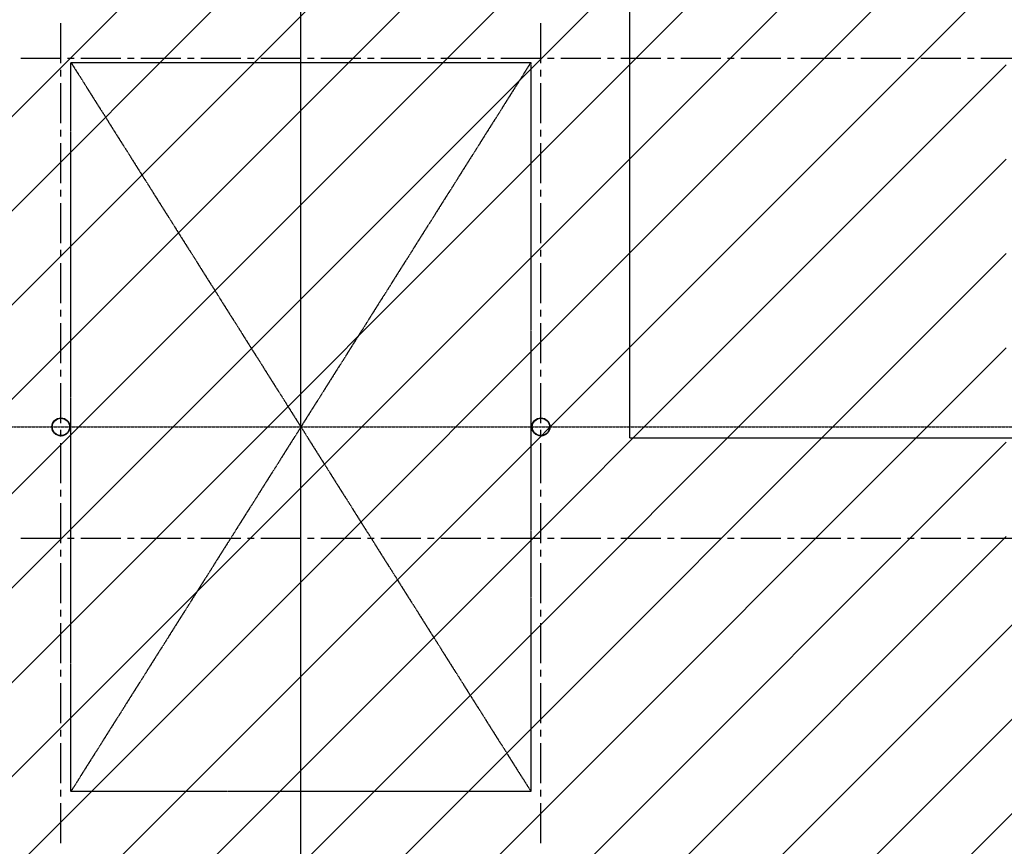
# Model space of a CAD drawing. Extents: x -66955 to 52345, y -20450 to 69550.
# Tile 48 of 94: x 6052 to 20821, y 10232 to 22630. Entities that reach past the tile are written whole.
import ezdxf

# ---------------------------------------------------------------- set-up
doc = ezdxf.new("R2010")
doc.units = 0
doc.header["$MEASUREMENT"] = 0
for name, pattern in [('DASHDOT', [1, 0.5, -0.25, 0, -0.25]), ('DASHED', [0.75, 0.5, -0.25]), ('HIDDEN', [0.375, 0.25, -0.125])]:
    doc.linetypes.add(name, pattern=pattern)
for name, color, linetype in [('BEGGR--11-', 7, 'CONTINUOUS'), ('BEGGR--22-', 7, 'CONTINUOUS'), ('BEGGR--28-', 7, 'CONTINUOUS'), ('BEGGR--E7-', 7, 'CONTINUOUS'), ('STRAMIEN--E3-', 7, 'CONTINUOUS'), ('STRAMIEN--E7-', 7, 'CONTINUOUS')]:
    doc.layers.add(name, color=color, linetype=linetype)

# ---------------------------------------------------------------- blocks, each defined once
blk = doc.blocks.new('*O162')
at = {"layer": 'BEGGR--28-', "color": 5, "linetype": 'CONTINUOUS'}
for radius in [136, 130]:
    blk.add_circle((0, 0), radius, dxfattribs=at)
blk = doc.blocks.new('*O163')
at = {"layer": 'BEGGR--28-', "color": 5, "linetype": 'CONTINUOUS'}
for radius in [136, 130]:
    blk.add_circle((0, 0), radius, dxfattribs=at)

msp = doc.modelspace()

# ---------------------------------------------------------------- linework, layer by layer
at = {"layer": 'BEGGR--11-', "color": 1, "linetype": 'CONTINUOUS'}
for p, q in [((0, 15243.22), (12541.98, 27785.2)), ((0, 13829.01), (12541.98, 26370.99)), ((-279, 10721.58), (14519.42, 25520)), ((-279, 9307.37), (15933.63, 25520)), ((-279, 7893.16), (17347.84, 25520)), ((0, 12414.8), (13105.2, 25520)), ((767.06, 7525), (18762.06, 25520)), ((2181.27, 7525), (20176.27, 25520)), ((3595.48, 7525), (20850, 24779.52)), ((5009.7, 7525), (20850, 23365.3)), ((6423.91, 7525), (20850, 21951.09)), ((7838.13, 7525), (20850, 20536.87)), ((7998.02, 6270.68), (20850, 19122.66)), ((8024.55, 4883), (20850, 17708.45)), ((9438.77, 4883), (20850, 16294.23)), ((13494.98, 7525), (20850, 14880.02)), ((14909.19, 7525), (22134.19, 14750)), ((16323.41, 7525), (23548.41, 14750)), ((17737.62, 7525), (24962.62, 14750))]:
    msp.add_line(p, q, dxfattribs=at)
at = {"layer": 'BEGGR--22-', "color": 7, "linetype": 'HIDDEN'}
for p, q in [((6820, 21990), (13720, 11055)), ((13720, 21990), (6820, 11055))]:
    msp.add_line(p, q, dxfattribs=at)
msp.add_lwpolyline([(6820, 21990), (13720, 21990), (13720, 11055), (6820, 11055)], close=True, dxfattribs=at)
at = {"layer": 'BEGGR--E7-', "color": 1, "linetype": 'DASHDOT'}
msp.add_line((-574.57, 16522.5), (21277.46, 16522.5), dxfattribs=at)
at = {"layer": 'STRAMIEN--E3-', "color": 251, "linetype": 'DASHED'}
msp.add_line((10270, -901.78), (10270, 29650), dxfattribs=at)
msp.add_lwpolyline([(41424, 17754), (27710, 17754), (27710, 16354), (15205.48, 16354), (15205.48, 24638), (-66455, 24638)], dxfattribs=at)
at = {"layer": 'STRAMIEN--E7-', "color": 1, "linetype": 'CONTINUOUS'}
for p, q in [((6670, 22280), (6670, 22580)), ((13870, 22280), (13870, 22580)), ((6670, 21980), (6670, 22280)), ((13870, 21980), (13870, 22280)), ((6370, 22050), (6070, 22050)), ((6670, 22050), (6370, 22050)), ((6870, 22050), (6770, 22050)), ((7270, 22050), (6970, 22050)), ((7570, 22050), (7270, 22050)), ((7770, 22050), (7670, 22050)), ((8170, 22050), (7870, 22050)), ((8470, 22050), (8170, 22050)), ((8670, 22050), (8570, 22050)), ((9070, 22050), (8770, 22050)), ((9370, 22050), (9070, 22050)), ((9570, 22050), (9470, 22050)), ((9970, 22050), (9670, 22050)), ((10270, 22050), (9970, 22050)), ((10470, 22050), (10370, 22050)), ((10870, 22050), (10570, 22050)), ((11170, 22050), (10870, 22050)), ((11370, 22050), (11270, 22050)), ((11770, 22050), (11470, 22050)), ((12070, 22050), (11770, 22050)), ((12270, 22050), (12170, 22050)), ((12670, 22050), (12370, 22050)), ((12970, 22050), (12670, 22050)), ((13170, 22050), (13070, 22050)), ((13570, 22050), (13270, 22050)), ((13870, 22050), (13570, 22050)), ((14070, 22050), (13970, 22050)), ((14470, 22050), (14170, 22050)), ((14770, 22050), (14470, 22050)), ((14970, 22050), (14870, 22050)), ((15370, 22050), (15070, 22050)), ((15670, 22050), (15370, 22050)), ((15870, 22050), (15770, 22050)), ((16270, 22050), (15970, 22050)), ((16570, 22050), (16270, 22050)), ((16770, 22050), (16670, 22050)), ((17170, 22050), (16870, 22050)), ((17470, 22050), (17170, 22050)), ((17670, 22050), (17570, 22050)), ((18070, 22050), (17770, 22050)), ((18370, 22050), (18070, 22050)), ((18570, 22050), (18470, 22050)), ((18970, 22050), (18670, 22050)), ((19270, 22050), (18970, 22050)), ((19470, 22050), (19370, 22050)), ((19870, 22050), (19570, 22050)), ((20170, 22050), (19870, 22050)), ((20370, 22050), (20270, 22050)), ((20770, 22050), (20470, 22050)), ((21070, 22050), (20770, 22050)), ((6670, 21780), (6670, 21880)), ((13870, 21780), (13870, 21880)), ((6670, 21380), (6670, 21680)), ((13870, 21380), (13870, 21680)), ((6670, 21080), (6670, 21380)), ((13870, 21080), (13870, 21380)), ((6670, 20880), (6670, 20980)), ((13870, 20880), (13870, 20980)), ((6670, 20480), (6670, 20780)), ((13870, 20480), (13870, 20780)), ((6670, 20180), (6670, 20480)), ((13870, 20180), (13870, 20480)), ((6670, 19980), (6670, 20080)), ((13870, 19980), (13870, 20080)), ((6670, 19580), (6670, 19880)), ((13870, 19580), (13870, 19880)), ((6670, 19280), (6670, 19580)), ((13870, 19280), (13870, 19580)), ((6670, 19080), (6670, 19180)), ((13870, 19080), (13870, 19180)), ((6670, 18680), (6670, 18980)), ((13870, 18680), (13870, 18980)), ((6670, 18380), (6670, 18680)), ((13870, 18380), (13870, 18680)), ((6670, 18180), (6670, 18280)), ((13870, 18180), (13870, 18280)), ((6670, 17780), (6670, 18080)), ((13870, 17780), (13870, 18080)), ((6670, 17480), (6670, 17780)), ((13870, 17480), (13870, 17780)), ((6670, 17280), (6670, 17380)), ((13870, 17280), (13870, 17380)), ((6670, 16880), (6670, 17180)), ((13870, 16880), (13870, 17180)), ((6670, 16580), (6670, 16880)), ((13870, 16580), (13870, 16880)), ((6670, 16380), (6670, 16480)), ((13870, 16380), (13870, 16480)), ((6670, 15980), (6670, 16280)), ((13870, 15980), (13870, 16280)), ((6670, 15680), (6670, 15980)), ((13870, 15680), (13870, 15980)), ((6670, 15480), (6670, 15580)), ((13870, 15480), (13870, 15580)), ((6670, 15080), (6670, 15380)), ((13870, 15080), (13870, 15380)), ((6670, 14780), (6670, 15080)), ((13870, 14780), (13870, 15080)), ((6370, 14850), (6070, 14850)), ((6670, 14850), (6370, 14850)), ((6870, 14850), (6770, 14850)), ((7270, 14850), (6970, 14850)), ((7570, 14850), (7270, 14850)), ((7770, 14850), (7670, 14850)), ((8170, 14850), (7870, 14850)), ((8470, 14850), (8170, 14850)), ((8670, 14850), (8570, 14850)), ((9070, 14850), (8770, 14850)), ((9370, 14850), (9070, 14850)), ((9570, 14850), (9470, 14850)), ((9970, 14850), (9670, 14850)), ((10270, 14850), (9970, 14850)), ((10470, 14850), (10370, 14850)), ((10870, 14850), (10570, 14850)), ((11170, 14850), (10870, 14850)), ((11370, 14850), (11270, 14850)), ((11770, 14850), (11470, 14850)), ((12070, 14850), (11770, 14850)), ((12270, 14850), (12170, 14850)), ((12670, 14850), (12370, 14850)), ((12970, 14850), (12670, 14850)), ((13170, 14850), (13070, 14850)), ((13570, 14850), (13270, 14850)), ((13870, 14850), (13570, 14850)), ((14070, 14850), (13970, 14850)), ((14470, 14850), (14170, 14850)), ((14770, 14850), (14470, 14850)), ((14970, 14850), (14870, 14850)), ((15370, 14850), (15070, 14850)), ((15670, 14850), (15370, 14850)), ((15870, 14850), (15770, 14850)), ((16270, 14850), (15970, 14850)), ((16570, 14850), (16270, 14850)), ((16770, 14850), (16670, 14850)), ((17170, 14850), (16870, 14850)), ((17470, 14850), (17170, 14850)), ((17670, 14850), (17570, 14850)), ((18070, 14850), (17770, 14850)), ((18370, 14850), (18070, 14850)), ((18570, 14850), (18470, 14850)), ((18970, 14850), (18670, 14850)), ((19270, 14850), (18970, 14850)), ((19470, 14850), (19370, 14850)), ((19870, 14850), (19570, 14850)), ((20170, 14850), (19870, 14850)), ((20370, 14850), (20270, 14850)), ((20770, 14850), (20470, 14850)), ((21070, 14850), (20770, 14850)), ((6670, 14580), (6670, 14680)), ((13870, 14580), (13870, 14680)), ((6670, 14180), (6670, 14480)), ((13870, 14180), (13870, 14480)), ((6670, 13880), (6670, 14180)), ((13870, 13880), (13870, 14180)), ((6670, 13680), (6670, 13780)), ((13870, 13680), (13870, 13780)), ((6670, 13280), (6670, 13580)), ((13870, 13280), (13870, 13580)), ((6670, 12980), (6670, 13280)), ((13870, 12980), (13870, 13280)), ((6670, 12780), (6670, 12880)), ((13870, 12780), (13870, 12880)), ((6670, 12380), (6670, 12680)), ((13870, 12380), (13870, 12680)), ((6670, 12080), (6670, 12380)), ((13870, 12080), (13870, 12380)), ((6670, 11880), (6670, 11980)), ((13870, 11880), (13870, 11980)), ((6670, 11480), (6670, 11780)), ((13870, 11480), (13870, 11780)), ((6670, 11180), (6670, 11480)), ((13870, 11180), (13870, 11480)), ((6670, 10980), (6670, 11080)), ((13870, 10980), (13870, 11080)), ((6670, 10580), (6670, 10880)), ((13870, 10580), (13870, 10880)), ((6670, 10280), (6670, 10580)), ((13870, 10280), (13870, 10580))]:
    msp.add_line(p, q, dxfattribs=at)

# ---------------------------------------------------------------- block references
at = {"layer": 'BEGGR--28-', "color": 5, "linetype": 'CONTINUOUS'}
for name, p in [('*O162', (6670, 16522.5)), ('*O163', (13870, 16522.5))]:
    msp.add_blockref(name, p, dxfattribs=at)

doc.saveas('drawing.dxf')
